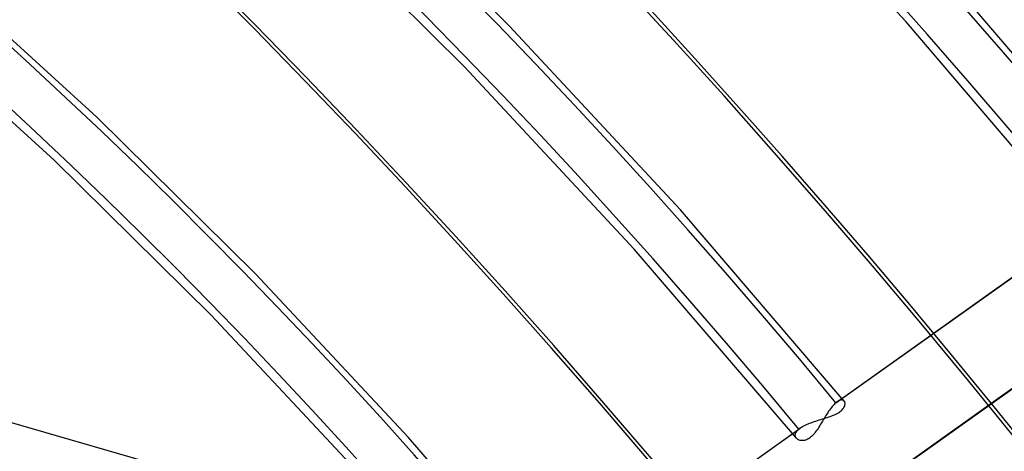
# Model space of a CAD drawing. Header units: millimetres. Extents: x -192 to 186, y -241 to 236.
# Tile 76 of 89: x 72 to 98, y 74 to 86. Entities that reach past the tile are written whole.
import ezdxf

# ---------------------------------------------------------------- set-up
doc = ezdxf.new("R2010")
doc.units = ezdxf.units.MM
doc.layers.add('MAIN-1', color=7, linetype='Continuous')
doc.layers.add('MAIN-2', color=7, linetype='Continuous')

msp = doc.modelspace()

# ---------------------------------------------------------------- linework, layer by layer
at = {"layer": 'MAIN-1'}
for centre, major_axis, start_param, end_param in [((-0.5, -0.433), (108.018, -124.728), 0.713724, 3.400514), ((-3.25, -2.815), (-104.417, 120.571), -2.427868, -0.857072), ((-41, -35.507), (-104.417, 120.571), -3.141592, -0.857072), ((-41, -35.507), (103.763, -119.815), 0, 2.284521)]:
    msp.add_ellipse(centre, major_axis=major_axis, ratio=0.75, start_param=start_param, end_param=end_param, dxfattribs=at)
at = {"layer": 'MAIN-2'}
for p, q in [((14.238, 91.55), (80.125, 72.53)), ((95.109, 85.456), (90.186, 90.769)), ((84.715, 85.353), (80.049, 89.977)), ((83.553, 84.274), (78.937, 88.848)), ((73.922, 82.962), (69.621, 86.876)), ((101.067, 80.915), (96.317, 86.482)), ((72.81, 81.833), (68.56, 85.699)), ((89.201, 80.53), (84.715, 85.353)), ((99.814, 79.942), (95.109, 85.456)), ((87.993, 79.503), (83.553, 84.274)), ((78.081, 78.858), (73.922, 82.962)), ((76.92, 77.778), (72.81, 81.833)), ((93.491, 75.526), (89.201, 80.53)), ((93.271, 75.481), (99.876, 80.179)), ((93.308, 75.51), (99.917, 80.212)), ((92.239, 74.553), (87.993, 79.503)), ((82.083, 74.577), (78.081, 78.858)), ((94.728, 73.603), (101.334, 78.302)), ((101.371, 78.331), (94.77, 73.635)), ((80.875, 73.55), (76.92, 77.778)), ((93.355, 75.539), (93.332, 75.526)), ((93.377, 75.548), (93.355, 75.539)), ((93.398, 75.554), (93.377, 75.548)), ((93.417, 75.556), (93.398, 75.554)), ((93.435, 75.556), (93.417, 75.556)), ((93.451, 75.553), (93.435, 75.556)), ((93.466, 75.547), (93.451, 75.553)), ((93.479, 75.539), (93.466, 75.547)), ((93.489, 75.528), (93.479, 75.539)), ((93.107, 75.293), (93.083, 75.259)), ((93.131, 75.325), (93.107, 75.293)), ((93.155, 75.356), (93.131, 75.325)), ((93.179, 75.385), (93.155, 75.356)), ((93.202, 75.412), (93.179, 75.385)), ((93.225, 75.438), (93.202, 75.412)), ((93.248, 75.461), (93.225, 75.438)), ((93.271, 75.481), (93.248, 75.461)), ((93.277, 75.487), (93.271, 75.481)), ((93.284, 75.492), (93.277, 75.487)), ((93.29, 75.497), (93.284, 75.492)), ((93.296, 75.501), (93.29, 75.497)), ((93.302, 75.506), (93.296, 75.501)), ((93.308, 75.51), (93.302, 75.506)), ((93.332, 75.526), (93.308, 75.51)), ((93.393, 75.259), (93.416, 75.279)), ((93.416, 75.279), (93.437, 75.299)), ((93.437, 75.299), (93.456, 75.32)), ((93.456, 75.32), (93.471, 75.34)), ((93.471, 75.34), (93.484, 75.361)), ((93.484, 75.361), (93.494, 75.381)), ((93.497, 75.516), (93.489, 75.528)), ((93.494, 75.381), (93.502, 75.401)), ((93.503, 75.504), (93.497, 75.516)), ((93.502, 75.401), (93.507, 75.421)), ((93.508, 75.489), (93.503, 75.504)), ((93.507, 75.421), (93.51, 75.439)), ((93.511, 75.474), (93.508, 75.489)), ((93.51, 75.439), (93.512, 75.457)), ((93.512, 75.457), (93.511, 75.474)), ((92.748, 75.005), (92.791, 75.019)), ((92.791, 75.019), (92.834, 75.033)), ((92.834, 75.033), (92.877, 75.046)), ((92.877, 75.046), (92.92, 75.059)), ((92.942, 75.036), (92.919, 74.997)), ((92.92, 75.059), (92.963, 75.072)), ((92.965, 75.074), (92.942, 75.036)), ((92.963, 75.072), (93.005, 75.085)), ((92.989, 75.112), (92.965, 75.074)), ((93.012, 75.15), (92.989, 75.112)), ((93.005, 75.085), (93.046, 75.099)), ((93.036, 75.187), (93.012, 75.15)), ((93.06, 75.223), (93.036, 75.187)), ((93.046, 75.099), (93.086, 75.112)), ((93.083, 75.259), (93.06, 75.223)), ((93.086, 75.112), (93.126, 75.126)), ((93.126, 75.126), (93.165, 75.14)), ((93.165, 75.14), (93.203, 75.155)), ((93.203, 75.155), (93.24, 75.171)), ((93.24, 75.171), (93.275, 75.187)), ((93.275, 75.187), (93.308, 75.204)), ((93.308, 75.204), (93.339, 75.222)), ((93.339, 75.222), (93.367, 75.24)), ((93.367, 75.24), (93.393, 75.259)), ((85.694, 70.091), (92.3, 74.79)), ((85.731, 70.12), (92.341, 74.822)), ((92.257, 74.747), (92.277, 74.769)), ((92.277, 74.769), (92.3, 74.79)), ((92.3, 74.79), (92.306, 74.796)), ((92.306, 74.796), (92.313, 74.801)), ((92.313, 74.801), (92.32, 74.807)), ((92.32, 74.807), (92.327, 74.812)), ((92.327, 74.812), (92.334, 74.817)), ((92.334, 74.817), (92.341, 74.823)), ((92.341, 74.823), (92.369, 74.842)), ((92.369, 74.842), (92.4, 74.86)), ((92.4, 74.86), (92.432, 74.878)), ((92.432, 74.878), (92.467, 74.896)), ((92.467, 74.896), (92.504, 74.913)), ((92.504, 74.913), (92.542, 74.93)), ((92.542, 74.93), (92.581, 74.946)), ((92.581, 74.946), (92.621, 74.961)), ((92.621, 74.961), (92.663, 74.976)), ((92.663, 74.976), (92.705, 74.991)), ((92.705, 74.991), (92.748, 75.005)), ((92.781, 74.778), (92.757, 74.744)), ((92.804, 74.812), (92.781, 74.778)), ((92.827, 74.848), (92.804, 74.812)), ((92.85, 74.884), (92.827, 74.848)), ((92.873, 74.921), (92.85, 74.884)), ((92.896, 74.959), (92.873, 74.921)), ((92.919, 74.997), (92.896, 74.959)), ((85.914, 70.136), (82.083, 74.577)), ((92.209, 74.643), (92.212, 74.663)), ((92.209, 74.624), (92.209, 74.643)), ((92.212, 74.605), (92.209, 74.624)), ((92.212, 74.663), (92.218, 74.684)), ((92.217, 74.587), (92.212, 74.605)), ((92.226, 74.571), (92.217, 74.587)), ((92.218, 74.684), (92.228, 74.705)), ((92.237, 74.556), (92.226, 74.571)), ((92.228, 74.705), (92.241, 74.726)), ((92.249, 74.543), (92.237, 74.556)), ((92.241, 74.726), (92.257, 74.747)), ((92.263, 74.531), (92.249, 74.543)), ((92.279, 74.52), (92.263, 74.531)), ((92.296, 74.511), (92.279, 74.52)), ((92.315, 74.504), (92.296, 74.511)), ((92.335, 74.498), (92.315, 74.504)), ((92.356, 74.494), (92.335, 74.498)), ((92.45, 74.498), (92.425, 74.494)), ((92.475, 74.505), (92.45, 74.498)), ((92.501, 74.514), (92.475, 74.505)), ((92.528, 74.526), (92.501, 74.514)), ((92.554, 74.541), (92.528, 74.526)), ((92.58, 74.558), (92.554, 74.541)), ((92.606, 74.578), (92.58, 74.558)), ((92.632, 74.6), (92.606, 74.578)), ((92.658, 74.625), (92.632, 74.6)), ((92.684, 74.652), (92.658, 74.625)), ((92.709, 74.681), (92.684, 74.652)), ((92.733, 74.712), (92.709, 74.681)), ((92.757, 74.744), (92.733, 74.712)), ((92.378, 74.492), (92.356, 74.494)), ((92.401, 74.492), (92.378, 74.492)), ((92.425, 74.494), (92.401, 74.492))]:
    msp.add_line(p, q, dxfattribs=at)
for centre, major_axis, start_param, end_param in [((3.806, 3.296), (-114.658, 132.395), -1.616769, -0.097375), ((3.806, 3.296), (113.62, -131.197), 1.524472, 3.04457), ((0, 0), (-107.363, 123.972), -2.427868, 0.713724), ((21.406, 18.538), (-88.094, 101.723), -1.607127, -0.107017), ((21.406, 18.538), (87.057, -100.525), 1.534887, 3.034154), ((21.406, 18.538), (-80.001, 92.377), -1.60355, -0.110594), ((21.406, 18.538), (78.963, -91.179), 1.538555, 3.030487), ((-2.75, -2.382), (-103.763, 119.815), -2.427868, -0.857072), ((21.406, 18.538), (-71.907, 83.032), -1.599167, -0.114977), ((21.406, 18.538), (70.87, -81.833), 1.543061, 3.025981), ((21.406, 18.538), (-63.814, 73.686), -1.59367, -0.120474), ((21.406, 18.538), (62.776, -72.488), 1.54873, 3.020312)]:
    msp.add_ellipse(centre, major_axis=major_axis, ratio=0.75, start_param=start_param, end_param=end_param, dxfattribs=at)

doc.saveas('drawing.dxf')
